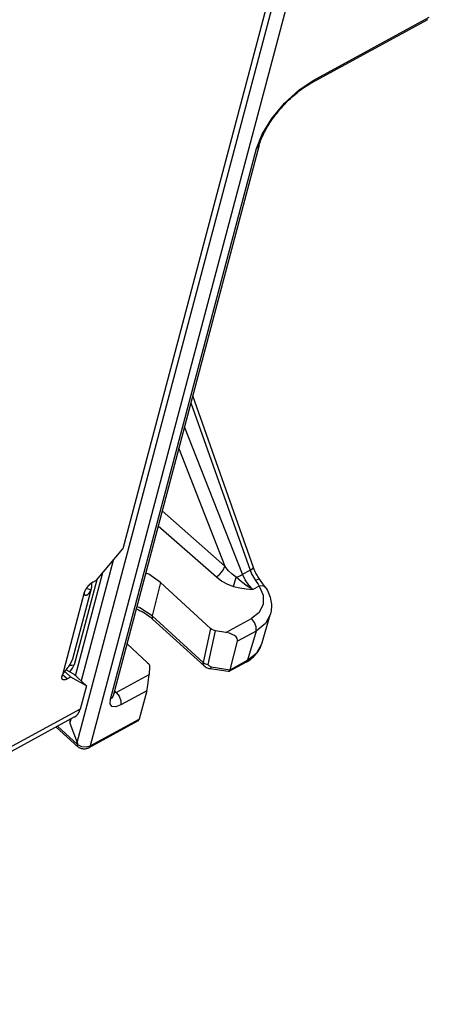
# Model space of a CAD drawing. Extents: x 0 to 594, y 0 to 420.
# Tile 83 of 104: x 557.04 to 561.26, y 88.36 to 98.51. Entities that reach past the tile are written whole.
import ezdxf

# ---------------------------------------------------------------- set-up
doc = ezdxf.new("R2010")
doc.units = 0
doc.header["$LTSCALE"] = 32.67
doc.layers.get('0').update_dxf_attribs({"linetype": 'CONTINUOUS'})
doc.layers.add('DATUM_AXIS', color=7, linetype='CONTINUOUS')

msp = doc.modelspace()

# ---------------------------------------------------------------- linework, layer by layer
at = {"color": 9, "linetype": 'CONTINUOUS'}
for p, q in [((557.631, 91.056), (560.377, 101.401)), ((560.528, 101.435), (557.764, 91.02)), ((560.064, 97.88), (561.262, 98.533)), ((557.972, 91.502), (559.478, 97.177)), ((558.803, 94.557), (559.414, 92.832)), ((559.335, 92.789), (558.737, 94.311)), ((558.677, 94.085), (559.154, 92.872)), ((558.507, 93.442), (559.154, 92.872)), ((558.466, 93.29), (559.065, 92.763)), ((557.999, 92.933), (557.669, 91.691)), ((557.612, 91.743), (557.894, 92.807)), ((559.335, 92.789), (559.414, 92.832)), ((557.832, 92.732), (557.599, 91.856)), ((558.49, 92.705), (558.403, 92.36)), ((559.242, 92.665), (559.268, 92.758)), ((559.506, 92.668), (559.443, 92.634)), ((558.403, 92.36), (558.929, 91.881)), ((559.164, 92.19), (559.427, 92.333)), ((559.003, 92.231), (558.929, 91.881)), ((558.981, 91.858), (559.055, 92.207)), ((559.475, 92.203), (559.284, 92.099)), ((559.475, 92.203), (559.387, 91.905)), ((559.206, 91.806), (559.387, 91.905)), ((559.373, 91.885), (559.387, 91.905)), ((558.031, 91.572), (558.371, 91.757)), ((559.011, 91.836), (559.206, 91.806)), ((558.031, 91.572), (558.008, 91.564)), ((558.031, 91.572), (558.015, 91.587)), ((558.348, 91.589), (558.079, 91.442)), ((557.97, 91.501), (557.997, 91.527)), ((557.997, 91.527), (558.001, 91.537)), ((557.565, 91.298), (557.553, 91.254)), ((557.764, 91.02), (558.27, 91.296)), ((557.764, 91.02), (557.75, 91))]:
    msp.add_line(p, q, dxfattribs=at)
at = {"color": 7, "linetype": 'CONTINUOUS'}
for p, q in [((561.243, 98.506), (560.044, 97.853)), ((559.507, 97.212), (558.001, 91.537)), ((559.448, 92.86), (558.822, 94.628)), ((558.49, 92.705), (559.003, 92.231)), ((559.534, 92.074), (559.621, 92.373)), ((558.938, 91.845), (558.408, 92.327)), ((559.164, 92.19), (559.055, 92.207)), ((558.144, 92.073), (558.356, 91.878)), ((559.206, 91.806), (559.284, 92.099)), ((559.373, 91.885), (559.195, 91.788)), ((558.375, 91.837), (558.371, 91.757)), ((559.187, 91.786), (559.002, 91.815)), ((559.195, 91.787), (559.188, 91.786)), ((559.206, 91.806), (559.195, 91.787)), ((558.348, 91.589), (558.27, 91.296)), ((558.001, 91.537), (558.001, 91.537)), ((557.553, 91.254), (557.631, 91.056)), ((558.252, 91.274), (557.75, 91)), ((558.27, 91.296), (558.253, 91.274)), ((557.411, 91.214), (557.636, 91.01)), ((557.633, 91.034), (557.426, 91.223)), ((557.637, 91.009), (557.636, 91.01))]:
    msp.add_line(p, q, dxfattribs=at)
at = {"color": 9, "linetype": 'CONTINUOUS'}
for points in [[(559.478, 97.177), (559.537, 97.327), (559.637, 97.489), (559.768, 97.646), (559.916, 97.781), (560.064, 97.88)], [(560.064, 97.88), (560.047, 97.855), (560.044, 97.853)], [(559.507, 97.212), (559.504, 97.204), (559.476, 97.176)], [(559.065, 92.763), (559.102, 92.792), (559.135, 92.832), (559.154, 92.872)], [(559.268, 92.758), (559.229, 92.789), (559.191, 92.826), (559.154, 92.872)], [(559.268, 92.758), (559.292, 92.768), (559.315, 92.778), (559.335, 92.789)], [(559.443, 92.634), (559.4, 92.678), (559.363, 92.731), (559.335, 92.789)], [(559.414, 92.832), (559.442, 92.849), (559.448, 92.859)], [(559.414, 92.832), (559.429, 92.795), (559.447, 92.759), (559.469, 92.726)], [(559.065, 92.763), (559.123, 92.719), (559.181, 92.687), (559.242, 92.665)], [(559.443, 92.634), (559.384, 92.668), (559.325, 92.711), (559.268, 92.758)], [(559.512, 92.737), (559.501, 92.739), (559.469, 92.726)], [(559.469, 92.726), (559.483, 92.706), (559.495, 92.687), (559.506, 92.668)], [(559.57, 92.656), (559.547, 92.67), (559.506, 92.668)], [(559.242, 92.665), (559.306, 92.651), (559.374, 92.641), (559.443, 92.634)], [(559.506, 92.668), (559.547, 92.573), (559.547, 92.48), (559.506, 92.397), (559.427, 92.333)], [(558.403, 92.36), (558.277, 92.445), (558.245, 92.456)], [(558.403, 92.362), (558.403, 92.333), (558.408, 92.328)], [(559.475, 92.203), (559.475, 92.247), (559.457, 92.294), (559.427, 92.333)], [(558.929, 91.881), (558.944, 91.87), (558.962, 91.863), (558.981, 91.858)], [(558.938, 91.845), (558.93, 91.858), (558.929, 91.881)], [(559.011, 91.836), (558.996, 91.841), (558.984, 91.849), (558.981, 91.858)], [(557.552, 91.854), (557.576, 91.851), (557.599, 91.856)], [(559.011, 91.836), (559.005, 91.818), (559.002, 91.815)], [(558.031, 91.572), (558.061, 91.533), (558.079, 91.486), (558.079, 91.442)], [(558.079, 91.442), (558.027, 91.423), (557.988, 91.427), (557.969, 91.455), (557.972, 91.502)], [(557.633, 91.035), (557.675, 91.015), (557.722, 91.009), (557.764, 91.02)]]:
    msp.add_lwpolyline(points, dxfattribs=at)
at = {"color": 7, "linetype": 'CONTINUOUS'}
for points in [[(559.507, 97.212), (559.511, 97.226), (559.516, 97.242), (559.522, 97.258), (559.528, 97.274), (559.535, 97.292), (559.543, 97.309), (559.551, 97.328), (559.561, 97.346), (559.571, 97.365), (559.582, 97.385), (559.593, 97.404), (559.605, 97.424), (559.618, 97.444), (559.631, 97.464), (559.645, 97.484), (559.66, 97.504), (559.675, 97.524), (559.691, 97.544), (559.707, 97.564), (559.723, 97.583), (559.74, 97.602), (559.757, 97.621), (559.775, 97.64), (559.793, 97.658), (559.811, 97.676), (559.829, 97.693), (559.847, 97.71), (559.866, 97.726), (559.884, 97.742), (559.903, 97.757), (559.921, 97.772), (559.94, 97.786), (559.958, 97.799), (559.976, 97.811), (559.994, 97.823), (560.012, 97.834), (560.029, 97.844), (560.044, 97.853)], [(558.49, 92.705), (558.367, 92.789), (558.336, 92.8)], [(559.512, 92.737), (559.506, 92.746), (559.499, 92.756), (559.492, 92.767), (559.485, 92.779), (559.479, 92.79), (559.473, 92.802), (559.467, 92.813), (559.462, 92.825), (559.456, 92.837), (559.452, 92.849), (559.448, 92.86)], [(559.57, 92.656), (559.563, 92.666), (559.555, 92.678), (559.546, 92.69), (559.538, 92.702), (559.529, 92.714), (559.512, 92.737)], [(559.57, 92.656), (559.581, 92.639), (559.591, 92.621), (559.599, 92.604), (559.607, 92.587), (559.614, 92.569), (559.619, 92.552), (559.624, 92.534), (559.628, 92.517), (559.631, 92.499), (559.633, 92.482), (559.633, 92.464), (559.633, 92.447), (559.632, 92.43), (559.63, 92.413), (559.627, 92.396), (559.623, 92.38), (559.621, 92.373)], [(558.239, 92.433), (558.241, 92.432), (558.261, 92.424), (558.28, 92.414), (558.299, 92.404), (558.317, 92.394), (558.334, 92.384), (558.35, 92.373), (558.366, 92.361), (558.381, 92.35), (558.396, 92.338), (558.408, 92.327)], [(559.621, 92.373), (559.573, 92.283), (559.475, 92.203)], [(559.055, 92.207), (559.035, 92.212), (559.018, 92.22), (559.003, 92.231)], [(559.284, 92.099), (559.284, 92.113), (559.279, 92.128), (559.269, 92.143), (559.252, 92.157), (559.229, 92.17), (559.199, 92.181), (559.164, 92.19)], [(559.373, 91.885), (559.39, 91.894), (559.406, 91.905), (559.421, 91.916), (559.435, 91.927), (559.449, 91.939), (559.462, 91.952), (559.474, 91.965), (559.485, 91.979), (559.495, 91.992), (559.504, 92.007), (559.512, 92.021), (559.52, 92.037), (559.526, 92.052), (559.532, 92.068), (559.534, 92.074)], [(559.387, 91.905), (559.482, 91.98), (559.534, 92.074)], [(558.356, 91.878), (558.367, 91.865), (558.374, 91.851), (558.375, 91.837)], [(558.348, 91.589), (558.352, 91.606), (558.356, 91.625), (558.359, 91.647), (558.363, 91.673), (558.366, 91.7), (558.369, 91.729), (558.371, 91.757)], [(558.938, 91.845), (558.941, 91.842), (558.946, 91.838), (558.952, 91.834), (558.958, 91.83), (558.965, 91.827), (558.972, 91.824), (558.979, 91.821), (558.987, 91.819), (558.995, 91.817), (559.002, 91.815)], [(558, 91.531), (558, 91.531), (558, 91.531), (558, 91.532), (558, 91.533), (558.001, 91.534), (558.001, 91.536), (558.001, 91.537)], [(557.555, 91.293), (557.553, 91.278), (557.553, 91.254)], [(557.631, 91.056), (557.633, 91.048), (557.633, 91.042), (557.633, 91.034)], [(557.636, 91.01), (557.633, 91.014), (557.634, 91.034)], [(557.75, 91), (557.744, 90.997), (557.738, 90.994), (557.731, 90.992), (557.724, 90.99), (557.717, 90.989), (557.71, 90.988), (557.703, 90.988), (557.695, 90.988), (557.688, 90.989), (557.681, 90.99), (557.674, 90.991), (557.667, 90.993), (557.661, 90.996), (557.654, 90.999), (557.648, 91.002), (557.642, 91.006), (557.637, 91.009)]]:
    msp.add_lwpolyline(points, dxfattribs=at)
at = {"layer": 'DATUM_AXIS', "color": 7, "linetype": 'CONTINUOUS'}
for p, q in [((560.304, 101.362), (558.099, 93.053)), ((557.828, 92.728), (558.099, 93.053)), ((557.792, 92.709), (557.828, 92.728)), ((557.492, 91.774), (557.494, 91.777)), ((557.494, 91.777), (557.495, 91.779)), ((557.495, 91.779), (557.497, 91.781)), ((557.497, 91.781), (557.499, 91.784)), ((557.499, 91.784), (557.501, 91.786)), ((557.501, 91.786), (557.503, 91.789)), ((557.501, 91.786), (557.563, 91.73)), ((557.503, 91.789), (557.506, 91.793)), ((557.506, 91.793), (557.51, 91.798)), ((557.51, 91.798), (557.519, 91.809)), ((557.515, 91.804), (557.59, 91.763)), ((557.519, 91.809), (557.525, 91.817)), ((557.525, 91.817), (557.529, 91.822)), ((557.529, 91.822), (557.531, 91.825)), ((557.531, 91.825), (557.534, 91.828)), ((557.534, 91.828), (557.537, 91.832)), ((557.537, 91.832), (557.539, 91.835)), ((557.539, 91.835), (557.542, 91.839)), ((557.59, 91.763), (557.724, 91.641)), ((557.563, 91.73), (557.527, 91.71)), ((557.724, 91.641), (557.563, 91.73)), ((557.724, 91.641), (557.66, 91.4)), ((557.603, 91.319), (552.169, 88.356))]:
    msp.add_line(p, q, dxfattribs=at)
at = {"layer": 'DATUM_AXIS', "color": 9, "linetype": 'CONTINUOUS'}
for p, q in [((557.702, 92.6), (557.474, 91.74)), ((557.77, 92.628), (557.722, 92.642)), ((557.527, 91.71), (557.479, 91.754)), ((557.66, 91.4), (552.226, 88.437))]:
    msp.add_line(p, q, dxfattribs=at)
at = {"layer": 'DATUM_AXIS', "color": 7, "linetype": 'CONTINUOUS'}
for points in [[(557.792, 92.709), (557.791, 92.708), (557.79, 92.707), (557.789, 92.707), (557.788, 92.706), (557.787, 92.706), (557.786, 92.705), (557.785, 92.704), (557.784, 92.703), (557.783, 92.703), (557.782, 92.702), (557.78, 92.701), (557.779, 92.701), (557.778, 92.7), (557.777, 92.699), (557.776, 92.698), (557.775, 92.697), (557.774, 92.697), (557.773, 92.696), (557.772, 92.695), (557.771, 92.694), (557.769, 92.693), (557.768, 92.692), (557.767, 92.692), (557.766, 92.691), (557.765, 92.69), (557.764, 92.689), (557.763, 92.688), (557.762, 92.687), (557.761, 92.686), (557.76, 92.685), (557.759, 92.684), (557.757, 92.683), (557.756, 92.682), (557.755, 92.681), (557.754, 92.68), (557.753, 92.679), (557.752, 92.678), (557.751, 92.677), (557.75, 92.676), (557.749, 92.675), (557.748, 92.674), (557.747, 92.673), (557.746, 92.672), (557.745, 92.671), (557.744, 92.67), (557.743, 92.668), (557.742, 92.667), (557.741, 92.666), (557.74, 92.665), (557.739, 92.664), (557.738, 92.663), (557.737, 92.662), (557.736, 92.661), (557.735, 92.66), (557.734, 92.658), (557.733, 92.657), (557.732, 92.656), (557.731, 92.655), (557.731, 92.654), (557.73, 92.653), (557.729, 92.651), (557.728, 92.65), (557.727, 92.649), (557.726, 92.648), (557.725, 92.647), (557.725, 92.646), (557.724, 92.644), (557.723, 92.643), (557.722, 92.642), (557.721, 92.641), (557.721, 92.64), (557.72, 92.639), (557.719, 92.637), (557.718, 92.636), (557.718, 92.635), (557.717, 92.634), (557.716, 92.633), (557.716, 92.632), (557.715, 92.63), (557.714, 92.629), (557.714, 92.628), (557.713, 92.627), (557.712, 92.626), (557.712, 92.625), (557.711, 92.623), (557.711, 92.622), (557.71, 92.621), (557.709, 92.62), (557.709, 92.619), (557.708, 92.618), (557.708, 92.617), (557.707, 92.616), (557.707, 92.614), (557.706, 92.613), (557.706, 92.612), (557.706, 92.611), (557.705, 92.61), (557.705, 92.609), (557.704, 92.608), (557.704, 92.607), (557.704, 92.606), (557.703, 92.605), (557.703, 92.604), (557.703, 92.603), (557.702, 92.602), (557.702, 92.6)], [(557.776, 92.698), (557.777, 92.696), (557.777, 92.694), (557.777, 92.692), (557.777, 92.689), (557.777, 92.687), (557.778, 92.684), (557.778, 92.682), (557.778, 92.679), (557.778, 92.677), (557.778, 92.675), (557.778, 92.672), (557.778, 92.67), (557.778, 92.667), (557.777, 92.665), (557.777, 92.663), (557.777, 92.66), (557.777, 92.658), (557.776, 92.655), (557.776, 92.653), (557.776, 92.651), (557.775, 92.648), (557.775, 92.646), (557.774, 92.644), (557.774, 92.641), (557.773, 92.639), (557.773, 92.638)], [(557.773, 92.638), (557.581, 91.914), (557.58, 91.911), (557.579, 91.909), (557.579, 91.907), (557.578, 91.904)], [(557.702, 92.6), (557.702, 92.6), (557.702, 92.599), (557.702, 92.599), (557.701, 92.598), (557.701, 92.597), (557.701, 92.597), (557.701, 92.596), (557.701, 92.595), (557.701, 92.595), (557.701, 92.594), (557.701, 92.594), (557.701, 92.593), (557.701, 92.592), (557.701, 92.592), (557.701, 92.591), (557.701, 92.591), (557.701, 92.59), (557.701, 92.589), (557.701, 92.589), (557.701, 92.588), (557.701, 92.588), (557.701, 92.587), (557.701, 92.587), (557.701, 92.586), (557.701, 92.586), (557.702, 92.585), (557.702, 92.585), (557.702, 92.584), (557.702, 92.584), (557.702, 92.583), (557.703, 92.583), (557.703, 92.582), (557.703, 92.582), (557.703, 92.581), (557.704, 92.581), (557.704, 92.58), (557.704, 92.58), (557.705, 92.58), (557.705, 92.579), (557.705, 92.579), (557.706, 92.578), (557.706, 92.578), (557.706, 92.578)], [(557.706, 92.578), (557.707, 92.577), (557.707, 92.577), (557.708, 92.577), (557.708, 92.576), (557.709, 92.576), (557.709, 92.576), (557.71, 92.576), (557.71, 92.575), (557.711, 92.575), (557.712, 92.575), (557.712, 92.575), (557.713, 92.575), (557.713, 92.575), (557.714, 92.574), (557.715, 92.574), (557.716, 92.574), (557.716, 92.574), (557.717, 92.574), (557.718, 92.574), (557.719, 92.574), (557.719, 92.574), (557.72, 92.574), (557.721, 92.574), (557.722, 92.574), (557.723, 92.575), (557.724, 92.575), (557.724, 92.575), (557.725, 92.575), (557.726, 92.575), (557.727, 92.576), (557.728, 92.576), (557.729, 92.576), (557.73, 92.577), (557.731, 92.577), (557.732, 92.578), (557.733, 92.578), (557.734, 92.579), (557.735, 92.579), (557.736, 92.58), (557.737, 92.581), (557.738, 92.581), (557.739, 92.582), (557.74, 92.583), (557.741, 92.583), (557.742, 92.584), (557.743, 92.585), (557.744, 92.586), (557.745, 92.587), (557.746, 92.588), (557.747, 92.589), (557.748, 92.59), (557.749, 92.591), (557.75, 92.592), (557.751, 92.593), (557.752, 92.594), (557.753, 92.595), (557.754, 92.596), (557.754, 92.597), (557.755, 92.599), (557.756, 92.6), (557.757, 92.601), (557.758, 92.603), (557.759, 92.604), (557.76, 92.605), (557.761, 92.607), (557.761, 92.608), (557.762, 92.61), (557.763, 92.611), (557.764, 92.613), (557.764, 92.614), (557.765, 92.616), (557.766, 92.618), (557.767, 92.619), (557.767, 92.621), (557.768, 92.623), (557.769, 92.624), (557.769, 92.626), (557.77, 92.628)], [(557.773, 92.637), (557.772, 92.634), (557.771, 92.632), (557.771, 92.63), (557.77, 92.628)], [(557.542, 91.839), (557.543, 91.841), (557.544, 91.843), (557.546, 91.844), (557.547, 91.846), (557.548, 91.848), (557.549, 91.85), (557.551, 91.852), (557.552, 91.853), (557.553, 91.855), (557.554, 91.857), (557.555, 91.859), (557.557, 91.861), (557.558, 91.863), (557.559, 91.864), (557.56, 91.866), (557.561, 91.868), (557.562, 91.87), (557.563, 91.872), (557.564, 91.874), (557.565, 91.875), (557.566, 91.877), (557.567, 91.879), (557.568, 91.881), (557.569, 91.883), (557.57, 91.885), (557.571, 91.887), (557.571, 91.888), (557.572, 91.89), (557.573, 91.892), (557.574, 91.894), (557.575, 91.896), (557.575, 91.897), (557.576, 91.899), (557.577, 91.901), (557.577, 91.903), (557.578, 91.904)], [(557.474, 91.74), (557.474, 91.74), (557.474, 91.741), (557.474, 91.742), (557.474, 91.742), (557.475, 91.743), (557.475, 91.744), (557.475, 91.744), (557.475, 91.745), (557.476, 91.746), (557.476, 91.747), (557.476, 91.747), (557.477, 91.748), (557.477, 91.749), (557.477, 91.75), (557.478, 91.75), (557.478, 91.751), (557.478, 91.752), (557.479, 91.753), (557.479, 91.754), (557.48, 91.754), (557.48, 91.755), (557.481, 91.756), (557.481, 91.757), (557.482, 91.758), (557.482, 91.759), (557.483, 91.76), (557.483, 91.761), (557.484, 91.761), (557.484, 91.762), (557.485, 91.763), (557.485, 91.764), (557.486, 91.765), (557.487, 91.766), (557.487, 91.767), (557.488, 91.768), (557.489, 91.769), (557.489, 91.77), (557.49, 91.771), (557.491, 91.772), (557.491, 91.773), (557.492, 91.774)], [(557.478, 91.705), (557.478, 91.705), (557.478, 91.705), (557.477, 91.706), (557.477, 91.706), (557.476, 91.707), (557.476, 91.707), (557.476, 91.708), (557.475, 91.708), (557.475, 91.709), (557.475, 91.709), (557.474, 91.71), (557.474, 91.711), (557.474, 91.711), (557.473, 91.712), (557.473, 91.712), (557.473, 91.713), (557.473, 91.714), (557.473, 91.714), (557.472, 91.715), (557.472, 91.716), (557.472, 91.717), (557.472, 91.717), (557.472, 91.718), (557.472, 91.719), (557.472, 91.72), (557.471, 91.72), (557.471, 91.721), (557.471, 91.722), (557.471, 91.723), (557.471, 91.724), (557.471, 91.724), (557.471, 91.725), (557.471, 91.726), (557.471, 91.727), (557.472, 91.728), (557.472, 91.729), (557.472, 91.73), (557.472, 91.731), (557.472, 91.732), (557.472, 91.733), (557.472, 91.734), (557.472, 91.735), (557.473, 91.736), (557.473, 91.737), (557.473, 91.738), (557.473, 91.739), (557.474, 91.74)], [(557.527, 91.71), (557.526, 91.709), (557.525, 91.709), (557.524, 91.708), (557.523, 91.708), (557.522, 91.707), (557.521, 91.707), (557.52, 91.706), (557.519, 91.706), (557.518, 91.705), (557.517, 91.705), (557.516, 91.704), (557.515, 91.704), (557.514, 91.704), (557.513, 91.703), (557.512, 91.703), (557.511, 91.703), (557.51, 91.702), (557.509, 91.702), (557.508, 91.702), (557.507, 91.701), (557.506, 91.701), (557.505, 91.701), (557.504, 91.701), (557.503, 91.701), (557.503, 91.7), (557.502, 91.7), (557.501, 91.7), (557.5, 91.7), (557.499, 91.7), (557.498, 91.7), (557.497, 91.7), (557.496, 91.7), (557.496, 91.7), (557.495, 91.7), (557.494, 91.7), (557.493, 91.7), (557.492, 91.7), (557.492, 91.7), (557.491, 91.7), (557.49, 91.7), (557.49, 91.7), (557.489, 91.7), (557.488, 91.7), (557.487, 91.7), (557.487, 91.7), (557.486, 91.701), (557.485, 91.701), (557.485, 91.701), (557.484, 91.701), (557.484, 91.701), (557.483, 91.702), (557.482, 91.702), (557.482, 91.702), (557.481, 91.703), (557.481, 91.703), (557.48, 91.703), (557.48, 91.704), (557.479, 91.704), (557.479, 91.705), (557.478, 91.705)], [(557.603, 91.319), (557.605, 91.32), (557.607, 91.321), (557.608, 91.322), (557.61, 91.323), (557.612, 91.324), (557.613, 91.325), (557.615, 91.327), (557.616, 91.328), (557.618, 91.329), (557.619, 91.33), (557.621, 91.331), (557.622, 91.333), (557.624, 91.334), (557.625, 91.335), (557.627, 91.337), (557.628, 91.338), (557.629, 91.34), (557.631, 91.341), (557.632, 91.343), (557.633, 91.344), (557.635, 91.346), (557.636, 91.348), (557.637, 91.349), (557.638, 91.351), (557.64, 91.353), (557.641, 91.354), (557.642, 91.356), (557.643, 91.358), (557.644, 91.36), (557.645, 91.362), (557.646, 91.363), (557.647, 91.365), (557.648, 91.367), (557.649, 91.369), (557.65, 91.371), (557.651, 91.373), (557.652, 91.375), (557.653, 91.377), (557.654, 91.38), (557.655, 91.382), (557.655, 91.384), (557.656, 91.386), (557.657, 91.388), (557.658, 91.39), (557.658, 91.393), (557.659, 91.395), (557.66, 91.397), (557.66, 91.4)]]:
    msp.add_lwpolyline(points, dxfattribs=at)
at = {"layer": 'DATUM_AXIS', "color": 9, "linetype": 'CONTINUOUS'}
msp.add_lwpolyline([(557.553, 91.783), (557.582, 91.82), (557.599, 91.856)], dxfattribs=at)

doc.saveas('drawing.dxf')
